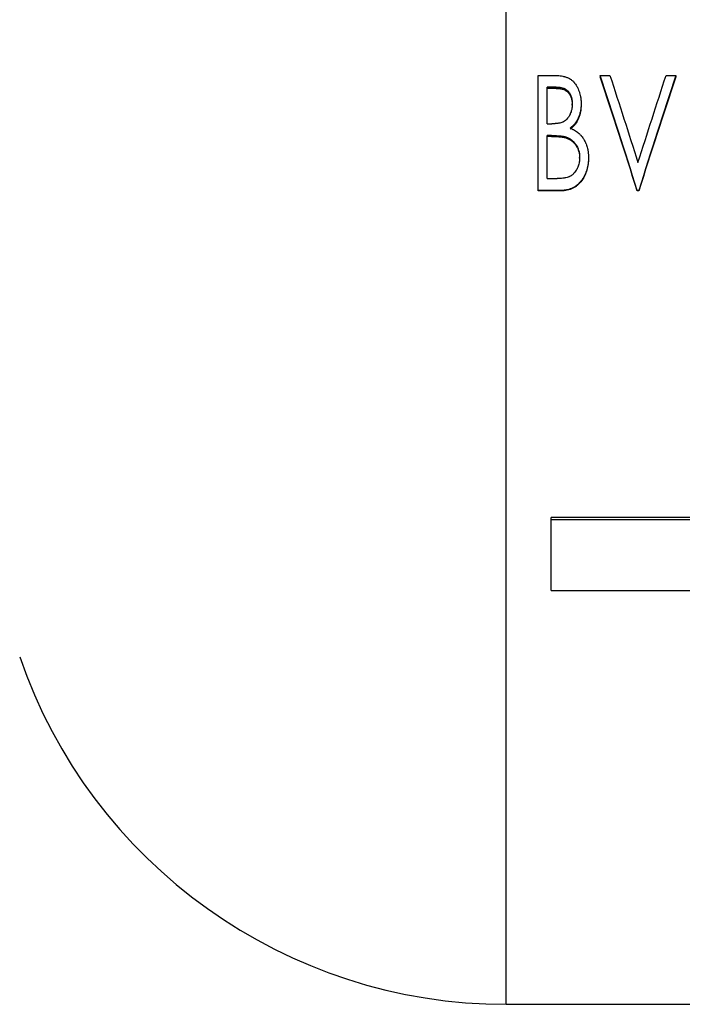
# Model space of a CAD drawing. Header units: millimetres. Extents: x -155 to 245, y -82 to 123.
# Tile 2 of 21: x -77 to -25, y -60 to 17. Entities that reach past the tile are written whole.
import ezdxf

# ---------------------------------------------------------------- set-up
doc = ezdxf.new("R2010")
doc.units = ezdxf.units.MM

msp = doc.modelspace()

# ---------------------------------------------------------------- linework, layer by layer
at = {"color": 1, "linetype": 'Continuous', "lineweight": 25}
msp.add_line((-38.5, -59.5), (-38.5, 59.5), dxfattribs=at)
at = {"color": 7, "linetype": 'Continuous', "lineweight": 25}
for p, q in [((-36, 13.005), (-34.727, 13.005)), ((-36, 3.997), (-36, 13.005)), ((-31.154, 13.005), (-30.4, 13.005)), ((-31.154, 13.005), (-31.154, 12.897)), ((-26.023, 13.005), (-25.269, 13.005)), ((-25.269, 13.005), (-25.269, 12.897)), ((-34.59, 12.095), (-35.308, 12.095)), ((-35.308, 9.233), (-35.308, 12.095)), ((-34.59, 11.994), (-35.308, 11.994)), ((-34.59, 11.994), (-34.59, 12.095)), ((-33.346, 10.695), (-33.346, 10.785)), ((-32.654, 10.801), (-32.654, 10.711)), ((-35.308, 9.233), (-34.954, 9.233)), ((-34.958, 8.312), (-35.308, 8.312)), ((-35.308, 4.959), (-35.308, 8.312)), ((-34.958, 8.243), (-35.308, 8.243)), ((-34.958, 8.243), (-34.958, 8.312)), ((-33.856, 8.137), (-33.856, 8.206)), ((-32.769, 6.541), (-32.769, 6.596)), ((-32.077, 6.596), (-32.077, 6.541)), ((-35.308, 4.959), (-34.516, 4.959)), ((-34.201, 4.031), (-36, 4.031)), ((-34.201, 3.997), (-36, 3.997)), ((-34.201, 4.031), (-34.201, 3.997)), ((-28.154, 4.031), (-28.269, 4.031)), ((-28.269, 4.031), (-28.269, 3.997)), ((-28.154, 3.997), (-28.269, 3.997)), ((-28.154, 4.031), (-28.154, 3.997)), ((19, -21.502), (-35, -21.502)), ((-35, -27.205), (-35, -21.502)), ((19, -21.683), (-35, -21.683)), ((-35, -27.205), (19, -27.205)), ((-38.5, -59.5), (38.5, -59.5))]:
    msp.add_line(p, q, dxfattribs=at)
msp.add_arc((-38.5, -19.316), 40.184, 198.96489, 270, dxfattribs=at)
for points, knots in [([(-34.727, 13.005), (-34.679, 13.005), (-34.638, 13.004), (-34.583, 13.003), (-34.566, 13.003), (-34.544, 13.002), (-34.536, 13.001), (-34.526, 13.001), (-34.523, 13.001), (-34.518, 13.001), (-34.516, 13.001), (-34.513, 13), (-34.512, 13), (-34.441, 12.997), (-34.368, 12.99), (-34.218, 12.973), (-34.146, 12.962), (-34.039, 12.94), (-34.004, 12.932), (-33.952, 12.919), (-33.935, 12.914), (-33.91, 12.907), (-33.901, 12.905), (-33.889, 12.901), (-33.884, 12.9), (-33.876, 12.897), (-33.872, 12.896), (-33.83, 12.883), (-33.794, 12.871), (-33.726, 12.845), (-33.696, 12.832), (-33.634, 12.803), (-33.603, 12.787), (-33.557, 12.759), (-33.541, 12.749), (-33.518, 12.734), (-33.51, 12.729), (-33.494, 12.719), (-33.486, 12.713), (-33.421, 12.667), (-33.365, 12.622), (-33.283, 12.547), (-33.257, 12.521), (-33.22, 12.482), (-33.208, 12.469), (-33.184, 12.442), (-33.172, 12.428), (-33.12, 12.365), (-33.08, 12.309), (-33.023, 12.218), (-33.004, 12.187), (-32.976, 12.137), (-32.967, 12.121), (-32.954, 12.095), (-32.949, 12.087), (-32.943, 12.074), (-32.941, 12.069), (-32.936, 12.061), (-32.934, 12.056), (-32.901, 11.99), (-32.872, 11.926), (-32.833, 11.826), (-32.82, 11.792), (-32.796, 11.723), (-32.784, 11.687), (-32.752, 11.582), (-32.734, 11.512), (-32.711, 11.407), (-32.704, 11.372), (-32.695, 11.319), (-32.692, 11.302), (-32.686, 11.266), (-32.683, 11.248), (-32.677, 11.197), (-32.673, 11.163), (-32.668, 11.109), (-32.666, 11.091), (-32.664, 11.063), (-32.664, 11.054), (-32.663, 11.04), (-32.662, 11.035), (-32.662, 11.028), (-32.662, 11.026), (-32.662, 11.021), (-32.661, 11.018), (-32.659, 10.969), (-32.656, 10.897), (-32.654, 10.801)], [0, 0, 0, 0, 0.03125, 0.03125, 0.046875, 0.046875, 0.054688, 0.054688, 0.058594, 0.058594, 0.060547, 0.060547, 0.0625, 0.0625, 0.125, 0.125, 0.1875, 0.1875, 0.21875, 0.21875, 0.234375, 0.234375, 0.242188, 0.242188, 0.246094, 0.246094, 0.25, 0.25, 0.28125, 0.28125, 0.3125, 0.3125, 0.34375, 0.34375, 0.359375, 0.359375, 0.367188, 0.367188, 0.375, 0.375, 0.4375, 0.4375, 0.46875, 0.46875, 0.484375, 0.484375, 0.5, 0.5, 0.5625, 0.5625, 0.59375, 0.59375, 0.609375, 0.609375, 0.617188, 0.617188, 0.621094, 0.621094, 0.625, 0.625, 0.6875, 0.6875, 0.71875, 0.71875, 0.75, 0.75, 0.8125, 0.8125, 0.84375, 0.84375, 0.859375, 0.859375, 0.875, 0.875, 0.90625, 0.90625, 0.921875, 0.921875, 0.929688, 0.929688, 0.933594, 0.933594, 0.935547, 0.935547, 0.9375, 0.9375, 1, 1, 1, 1]), ([(-34.59, 12.095), (-34.532, 12.094), (-34.489, 12.093), (-34.458, 12.091), (-34.454, 12.091), (-34.449, 12.091), (-34.446, 12.09), (-34.437, 12.09), (-34.432, 12.09), (-34.415, 12.088), (-34.404, 12.088), (-34.372, 12.085), (-34.351, 12.082), (-34.321, 12.079), (-34.309, 12.077), (-34.288, 12.074), (-34.277, 12.072), (-34.246, 12.066), (-34.224, 12.062), (-34.161, 12.048), (-34.119, 12.037), (-33.994, 11.998), (-33.916, 11.962), (-33.768, 11.871), (-33.703, 11.815), (-33.639, 11.74), (-33.633, 11.733), (-33.62, 11.717), (-33.614, 11.709), (-33.595, 11.684), (-33.583, 11.667), (-33.548, 11.616), (-33.526, 11.579), (-33.467, 11.466), (-33.434, 11.384), (-33.406, 11.284), (-33.403, 11.275), (-33.398, 11.254), (-33.395, 11.244), (-33.388, 11.213), (-33.384, 11.192), (-33.371, 11.129), (-33.365, 11.086), (-33.36, 11.04), (-33.36, 11.039), (-33.36, 11.035), (-33.36, 11.033), (-33.359, 11.028), (-33.359, 11.024), (-33.358, 11.012), (-33.357, 11.003), (-33.355, 10.976), (-33.354, 10.957), (-33.35, 10.892), (-33.348, 10.842), (-33.346, 10.785)], [0, 0, 0, 0, 0.0625, 0.0625, 0.066406, 0.066406, 0.070312, 0.070312, 0.078125, 0.078125, 0.09375, 0.09375, 0.125, 0.125, 0.140625, 0.140625, 0.15625, 0.15625, 0.1875, 0.1875, 0.25, 0.25, 0.375, 0.375, 0.5, 0.5, 0.515625, 0.515625, 0.53125, 0.53125, 0.5625, 0.5625, 0.625, 0.625, 0.75, 0.75, 0.765625, 0.765625, 0.78125, 0.78125, 0.8125, 0.8125, 0.875, 0.875, 0.878906, 0.878906, 0.882812, 0.882812, 0.890625, 0.890625, 0.90625, 0.90625, 0.9375, 0.9375, 1, 1, 1, 1]), ([(-34.59, 11.994), (-34.547, 11.993), (-34.46, 11.992), (-34.287, 11.978), (-34.075, 11.932), (-33.875, 11.845), (-33.735, 11.744), (-33.616, 11.624), (-33.496, 11.445), (-33.402, 11.206), (-33.354, 10.951), (-33.349, 10.78), (-33.346, 10.695)], [0, 0, 0, 0, 0.062577, 0.125139, 0.250143, 0.37498, 0.4372, 0.499991, 0.62119, 0.749867, 0.874872, 1, 1, 1, 1]), ([(-33.346, 10.785), (-33.348, 10.714), (-33.35, 10.661), (-33.352, 10.624), (-33.352, 10.622), (-33.352, 10.618), (-33.352, 10.617), (-33.353, 10.612), (-33.353, 10.608), (-33.354, 10.598), (-33.354, 10.592), (-33.356, 10.571), (-33.357, 10.558), (-33.362, 10.518), (-33.365, 10.492), (-33.373, 10.44), (-33.378, 10.412), (-33.389, 10.359), (-33.395, 10.333), (-33.413, 10.255), (-33.428, 10.205), (-33.46, 10.105), (-33.48, 10.055), (-33.512, 9.982), (-33.523, 9.957), (-33.547, 9.909), (-33.56, 9.883), (-33.586, 9.835), (-33.6, 9.812), (-33.628, 9.768), (-33.642, 9.747), (-33.689, 9.683), (-33.723, 9.642), (-33.77, 9.592), (-33.78, 9.581), (-33.8, 9.562), (-33.81, 9.552), (-33.84, 9.524), (-33.861, 9.506), (-33.924, 9.457), (-33.967, 9.428), (-34.023, 9.398), (-34.034, 9.392), (-34.056, 9.381), (-34.067, 9.376), (-34.102, 9.36), (-34.126, 9.35), (-34.202, 9.323), (-34.256, 9.307), (-34.317, 9.292), (-34.32, 9.291), (-34.326, 9.29), (-34.329, 9.289), (-34.338, 9.287), (-34.344, 9.286), (-34.362, 9.282), (-34.375, 9.279), (-34.413, 9.272), (-34.439, 9.268), (-34.518, 9.256), (-34.574, 9.25), (-34.634, 9.245), (-34.634, 9.245), (-34.637, 9.245), (-34.638, 9.245), (-34.641, 9.244), (-34.644, 9.244), (-34.651, 9.244), (-34.656, 9.243), (-34.671, 9.242), (-34.681, 9.242), (-34.715, 9.24), (-34.74, 9.239), (-34.82, 9.236), (-34.883, 9.234), (-34.954, 9.233)], [0, 0, 0, 0, 0.0625, 0.0625, 0.064453, 0.064453, 0.066406, 0.066406, 0.070312, 0.070312, 0.078125, 0.078125, 0.09375, 0.09375, 0.125, 0.125, 0.15625, 0.15625, 0.1875, 0.1875, 0.25, 0.25, 0.3125, 0.3125, 0.34375, 0.34375, 0.375, 0.375, 0.40625, 0.40625, 0.4375, 0.4375, 0.5, 0.5, 0.515625, 0.515625, 0.53125, 0.53125, 0.5625, 0.5625, 0.625, 0.625, 0.640625, 0.640625, 0.65625, 0.65625, 0.6875, 0.6875, 0.75, 0.75, 0.753906, 0.753906, 0.757812, 0.757812, 0.765625, 0.765625, 0.78125, 0.78125, 0.8125, 0.8125, 0.875, 0.875, 0.876953, 0.876953, 0.878906, 0.878906, 0.882812, 0.882812, 0.890625, 0.890625, 0.90625, 0.90625, 0.9375, 0.9375, 1, 1, 1, 1]), ([(-32.654, 10.801), (-32.655, 10.741), (-32.657, 10.689), (-32.659, 10.622), (-32.66, 10.601), (-32.662, 10.573), (-32.662, 10.564), (-32.663, 10.552), (-32.663, 10.548), (-32.664, 10.542), (-32.664, 10.54), (-32.664, 10.536), (-32.664, 10.535), (-32.671, 10.448), (-32.683, 10.359), (-32.718, 10.171), (-32.739, 10.081), (-32.776, 9.951), (-32.789, 9.909), (-32.811, 9.847), (-32.818, 9.827), (-32.829, 9.797), (-32.833, 9.787), (-32.839, 9.772), (-32.841, 9.767), (-32.845, 9.757), (-32.847, 9.752), (-32.885, 9.66), (-32.925, 9.578), (-32.991, 9.46), (-33.014, 9.422), (-33.05, 9.367), (-33.063, 9.348), (-33.082, 9.321), (-33.088, 9.313), (-33.101, 9.295), (-33.107, 9.287), (-33.143, 9.24), (-33.172, 9.204), (-33.217, 9.153), (-33.232, 9.136), (-33.254, 9.112), (-33.262, 9.104), (-33.277, 9.089), (-33.285, 9.081), (-33.307, 9.06), (-33.323, 9.045), (-33.348, 9.022), (-33.356, 9.015), (-33.37, 9.003), (-33.374, 8.999), (-33.381, 8.993), (-33.384, 8.991), (-33.387, 8.988), (-33.388, 8.987), (-33.391, 8.985), (-33.392, 8.984), (-33.416, 8.963), (-33.451, 8.935), (-33.498, 8.897)], [0, 0, 0, 0, 0.0625, 0.0625, 0.09375, 0.09375, 0.109375, 0.109375, 0.117188, 0.117188, 0.121094, 0.121094, 0.125, 0.125, 0.25, 0.25, 0.375, 0.375, 0.4375, 0.4375, 0.46875, 0.46875, 0.484375, 0.484375, 0.492188, 0.492188, 0.5, 0.5, 0.625, 0.625, 0.6875, 0.6875, 0.71875, 0.71875, 0.734375, 0.734375, 0.75, 0.75, 0.8125, 0.8125, 0.84375, 0.84375, 0.859375, 0.859375, 0.875, 0.875, 0.90625, 0.90625, 0.921875, 0.921875, 0.929688, 0.929688, 0.933594, 0.933594, 0.935547, 0.935547, 0.9375, 0.9375, 1, 1, 1, 1]), ([(-32.654, 10.711), (-32.656, 10.622), (-32.659, 10.444), (-32.709, 10.091), (-32.829, 9.659), (-33.05, 9.264), (-33.258, 9.027), (-33.392, 8.907), (-33.463, 8.851), (-33.498, 8.823)], [0, 0, 0, 0, 0.125156, 0.25027, 0.500166, 0.749781, 0.87484, 0.937415, 1, 1, 1, 1]), ([(-33.498, 8.897), (-33.461, 8.88), (-33.43, 8.865), (-33.389, 8.846), (-33.376, 8.84), (-33.36, 8.832), (-33.354, 8.829), (-33.347, 8.825), (-33.344, 8.824), (-33.341, 8.822), (-33.339, 8.822), (-33.337, 8.821), (-33.337, 8.821), (-33.306, 8.806), (-33.279, 8.791), (-33.239, 8.77), (-33.226, 8.763), (-33.207, 8.752), (-33.201, 8.749), (-33.188, 8.742), (-33.183, 8.739), (-33.121, 8.702), (-33.069, 8.669), (-32.97, 8.601), (-32.924, 8.567), (-32.835, 8.495), (-32.792, 8.455), (-32.728, 8.392), (-32.707, 8.37), (-32.676, 8.336), (-32.666, 8.324), (-32.646, 8.301), (-32.635, 8.288), (-32.588, 8.23), (-32.552, 8.183), (-32.501, 8.109), (-32.484, 8.084), (-32.452, 8.033), (-32.436, 8.006), (-32.392, 7.93), (-32.365, 7.878), (-32.326, 7.796), (-32.314, 7.769), (-32.29, 7.713), (-32.278, 7.683), (-32.224, 7.544), (-32.188, 7.429), (-32.144, 7.253), (-32.132, 7.194), (-32.116, 7.106), (-32.112, 7.076), (-32.106, 7.031), (-32.104, 7.016), (-32.1, 6.987), (-32.098, 6.971), (-32.094, 6.929), (-32.091, 6.9), (-32.088, 6.855), (-32.087, 6.84), (-32.085, 6.816), (-32.085, 6.809), (-32.084, 6.797), (-32.084, 6.793), (-32.084, 6.787), (-32.084, 6.785), (-32.083, 6.781), (-32.083, 6.778), (-32.081, 6.737), (-32.079, 6.677), (-32.077, 6.596)], [0, 0, 0, 0, 0.03125, 0.03125, 0.046875, 0.046875, 0.054688, 0.054688, 0.058594, 0.058594, 0.060547, 0.060547, 0.0625, 0.0625, 0.09375, 0.09375, 0.109375, 0.109375, 0.117188, 0.117188, 0.125, 0.125, 0.1875, 0.1875, 0.25, 0.25, 0.3125, 0.3125, 0.34375, 0.34375, 0.359375, 0.359375, 0.375, 0.375, 0.4375, 0.4375, 0.46875, 0.46875, 0.5, 0.5, 0.5625, 0.5625, 0.59375, 0.59375, 0.625, 0.625, 0.75, 0.75, 0.8125, 0.8125, 0.84375, 0.84375, 0.859375, 0.859375, 0.875, 0.875, 0.90625, 0.90625, 0.921875, 0.921875, 0.929688, 0.929688, 0.933594, 0.933594, 0.935547, 0.935547, 0.9375, 0.9375, 1, 1, 1, 1]), ([(-34.958, 8.312), (-34.847, 8.311), (-34.754, 8.31), (-34.679, 8.308), (-34.676, 8.308), (-34.672, 8.307), (-34.67, 8.307), (-34.664, 8.307), (-34.659, 8.307), (-34.647, 8.307), (-34.639, 8.306), (-34.616, 8.305), (-34.601, 8.305), (-34.558, 8.303), (-34.532, 8.302), (-34.463, 8.299), (-34.427, 8.297), (-34.4, 8.295), (-34.395, 8.295), (-34.386, 8.294), (-34.382, 8.293), (-34.367, 8.292), (-34.357, 8.291), (-34.322, 8.288), (-34.295, 8.285), (-34.257, 8.282), (-34.251, 8.281), (-34.238, 8.28), (-34.231, 8.279), (-34.212, 8.277), (-34.2, 8.275), (-34.166, 8.271), (-34.145, 8.269), (-34.125, 8.266), (-34.121, 8.265), (-34.115, 8.264), (-34.112, 8.264), (-34.102, 8.262), (-34.096, 8.261), (-34.078, 8.259), (-34.067, 8.257), (-34.033, 8.251), (-34.011, 8.246), (-33.985, 8.241), (-33.981, 8.24), (-33.972, 8.238), (-33.967, 8.237), (-33.952, 8.233), (-33.942, 8.23), (-33.908, 8.221), (-33.884, 8.214), (-33.856, 8.206)], [0, 0, 0, 0, 0.25, 0.25, 0.253906, 0.253906, 0.257812, 0.257812, 0.265625, 0.265625, 0.28125, 0.28125, 0.3125, 0.3125, 0.375, 0.375, 0.5, 0.5, 0.515625, 0.515625, 0.53125, 0.53125, 0.5625, 0.5625, 0.625, 0.625, 0.640625, 0.640625, 0.65625, 0.65625, 0.6875, 0.6875, 0.75, 0.75, 0.757812, 0.757812, 0.765625, 0.765625, 0.78125, 0.78125, 0.8125, 0.8125, 0.875, 0.875, 0.890625, 0.890625, 0.90625, 0.90625, 0.9375, 0.9375, 1, 1, 1, 1]), ([(-34.958, 8.243), (-34.907, 8.242), (-34.815, 8.242), (-34.665, 8.238), (-34.531, 8.233), (-34.392, 8.226), (-34.265, 8.214), (-34.127, 8.198), (-33.99, 8.176), (-33.901, 8.15), (-33.856, 8.137)], [0, 0, 0, 0, 0.137351, 0.25002, 0.404031, 0.500034, 0.625044, 0.750046, 0.875038, 1, 1, 1, 1]), ([(-33.856, 8.206), (-33.802, 8.186), (-33.761, 8.171), (-33.734, 8.16), (-33.732, 8.159), (-33.729, 8.158), (-33.727, 8.157), (-33.723, 8.155), (-33.721, 8.154), (-33.712, 8.151), (-33.707, 8.149), (-33.691, 8.142), (-33.681, 8.138), (-33.651, 8.125), (-33.632, 8.116), (-33.607, 8.103), (-33.596, 8.098), (-33.578, 8.088), (-33.568, 8.083), (-33.54, 8.068), (-33.522, 8.057), (-33.467, 8.022), (-33.43, 7.997), (-33.377, 7.956), (-33.361, 7.943), (-33.328, 7.916), (-33.311, 7.902), (-33.264, 7.858), (-33.233, 7.828), (-33.146, 7.732), (-33.092, 7.663), (-33.032, 7.569), (-33.022, 7.551), (-33, 7.514), (-32.989, 7.495), (-32.958, 7.438), (-32.939, 7.399), (-32.885, 7.277), (-32.856, 7.196), (-32.811, 7.03), (-32.794, 6.944), (-32.785, 6.854), (-32.784, 6.853), (-32.784, 6.85), (-32.784, 6.848), (-32.783, 6.842), (-32.783, 6.838), (-32.782, 6.826), (-32.781, 6.817), (-32.779, 6.79), (-32.778, 6.77), (-32.774, 6.705), (-32.771, 6.654), (-32.769, 6.596)], [0, 0, 0, 0, 0.0625, 0.0625, 0.064453, 0.064453, 0.066406, 0.066406, 0.070312, 0.070312, 0.078125, 0.078125, 0.09375, 0.09375, 0.125, 0.125, 0.140625, 0.140625, 0.15625, 0.15625, 0.1875, 0.1875, 0.25, 0.25, 0.28125, 0.28125, 0.3125, 0.3125, 0.375, 0.375, 0.5, 0.5, 0.53125, 0.53125, 0.5625, 0.5625, 0.625, 0.625, 0.75, 0.75, 0.875, 0.875, 0.878906, 0.878906, 0.882812, 0.882812, 0.890625, 0.890625, 0.90625, 0.90625, 0.9375, 0.9375, 1, 1, 1, 1]), ([(-33.856, 8.137), (-33.816, 8.123), (-33.734, 8.093), (-33.574, 8.025), (-33.39, 7.91), (-33.197, 7.735), (-33.039, 7.529), (-32.915, 7.3), (-32.826, 7.056), (-32.778, 6.8), (-32.772, 6.628), (-32.769, 6.541)], [0, 0, 0, 0, 0.062557, 0.125098, 0.250021, 0.373925, 0.499931, 0.624929, 0.749924, 0.874912, 1, 1, 1, 1]), ([(-32.769, 6.596), (-32.772, 6.52), (-32.774, 6.463), (-32.777, 6.424), (-32.777, 6.421), (-32.778, 6.417), (-32.778, 6.416), (-32.778, 6.41), (-32.779, 6.406), (-32.779, 6.395), (-32.78, 6.388), (-32.782, 6.366), (-32.784, 6.352), (-32.789, 6.309), (-32.792, 6.281), (-32.815, 6.146), (-32.844, 6.035), (-32.891, 5.909), (-32.897, 5.893), (-32.908, 5.864), (-32.914, 5.85), (-32.932, 5.808), (-32.944, 5.78), (-32.983, 5.699), (-33.011, 5.648), (-33.099, 5.502), (-33.166, 5.415), (-33.245, 5.335), (-33.25, 5.329), (-33.261, 5.319), (-33.266, 5.314), (-33.283, 5.298), (-33.293, 5.288), (-33.326, 5.259), (-33.348, 5.241), (-33.417, 5.189), (-33.464, 5.159), (-33.525, 5.127), (-33.536, 5.121), (-33.56, 5.11), (-33.572, 5.104), (-33.61, 5.088), (-33.636, 5.078), (-33.716, 5.049), (-33.774, 5.033), (-33.866, 5.014), (-33.894, 5.008), (-33.953, 4.998), (-33.981, 4.993), (-34.066, 4.981), (-34.121, 4.975), (-34.177, 4.971), (-34.178, 4.97), (-34.183, 4.97), (-34.185, 4.97), (-34.192, 4.97), (-34.197, 4.969), (-34.213, 4.968), (-34.224, 4.968), (-34.258, 4.966), (-34.284, 4.965), (-34.37, 4.962), (-34.438, 4.96), (-34.516, 4.959)], [0, 0, 0, 0, 0.0625, 0.0625, 0.064453, 0.064453, 0.066406, 0.066406, 0.070312, 0.070312, 0.078125, 0.078125, 0.09375, 0.09375, 0.125, 0.125, 0.25, 0.25, 0.265625, 0.265625, 0.28125, 0.28125, 0.3125, 0.3125, 0.375, 0.375, 0.5, 0.5, 0.507812, 0.507812, 0.515625, 0.515625, 0.53125, 0.53125, 0.5625, 0.5625, 0.625, 0.625, 0.640625, 0.640625, 0.65625, 0.65625, 0.6875, 0.6875, 0.75, 0.75, 0.78125, 0.78125, 0.8125, 0.8125, 0.875, 0.875, 0.878906, 0.878906, 0.882812, 0.882812, 0.890625, 0.890625, 0.90625, 0.90625, 0.9375, 0.9375, 1, 1, 1, 1]), ([(-32.077, 6.596), (-32.078, 6.545), (-32.079, 6.499), (-32.081, 6.441), (-32.081, 6.423), (-32.082, 6.399), (-32.083, 6.391), (-32.083, 6.38), (-32.083, 6.377), (-32.084, 6.372), (-32.084, 6.37), (-32.084, 6.367), (-32.084, 6.366), (-32.086, 6.325), (-32.089, 6.287), (-32.096, 6.21), (-32.101, 6.171), (-32.116, 6.051), (-32.129, 5.973), (-32.153, 5.859), (-32.161, 5.822), (-32.175, 5.766), (-32.18, 5.748), (-32.19, 5.711), (-32.195, 5.694), (-32.222, 5.599), (-32.247, 5.524), (-32.302, 5.379), (-32.333, 5.307), (-32.399, 5.171), (-32.436, 5.103), (-32.496, 5.003), (-32.516, 4.97), (-32.56, 4.905), (-32.582, 4.873), (-32.655, 4.773), (-32.705, 4.71), (-32.782, 4.624), (-32.809, 4.596), (-32.849, 4.556), (-32.862, 4.543), (-32.889, 4.517), (-32.903, 4.505), (-32.945, 4.467), (-32.975, 4.443), (-33.036, 4.395), (-33.067, 4.373), (-33.134, 4.327), (-33.168, 4.306), (-33.234, 4.266), (-33.268, 4.248), (-33.43, 4.165), (-33.576, 4.114), (-33.78, 4.069), (-33.819, 4.062), (-33.877, 4.052), (-33.896, 4.05), (-33.923, 4.046), (-33.932, 4.045), (-33.946, 4.043), (-33.951, 4.043), (-33.957, 4.042), (-33.96, 4.042), (-33.964, 4.042), (-33.967, 4.041), (-34.02, 4.036), (-34.097, 4.033), (-34.201, 4.031)], [0, 0, 0, 0, 0.03125, 0.03125, 0.046875, 0.046875, 0.054688, 0.054688, 0.058594, 0.058594, 0.060547, 0.060547, 0.0625, 0.0625, 0.09375, 0.09375, 0.125, 0.125, 0.1875, 0.1875, 0.21875, 0.21875, 0.234375, 0.234375, 0.25, 0.25, 0.3125, 0.3125, 0.375, 0.375, 0.4375, 0.4375, 0.46875, 0.46875, 0.5, 0.5, 0.5625, 0.5625, 0.59375, 0.59375, 0.609375, 0.609375, 0.625, 0.625, 0.65625, 0.65625, 0.6875, 0.6875, 0.71875, 0.71875, 0.75, 0.75, 0.875, 0.875, 0.90625, 0.90625, 0.921875, 0.921875, 0.929688, 0.929688, 0.933594, 0.933594, 0.935547, 0.935547, 0.9375, 0.9375, 1, 1, 1, 1]), ([(-32.077, 6.541), (-32.078, 6.464), (-32.081, 6.31), (-32.11, 6.003), (-32.188, 5.624), (-32.354, 5.189), (-32.595, 4.792), (-32.852, 4.498), (-33.098, 4.31), (-33.365, 4.151), (-33.662, 4.053), (-33.968, 4.002), (-34.123, 3.999), (-34.201, 3.997)], [0, 0, 0, 0, 0.06257, 0.125129, 0.250154, 0.375159, 0.500144, 0.625041, 0.687572, 0.750106, 0.874905, 0.937441, 1, 1, 1, 1])]:
    msp.add_open_spline(points, degree=3, knots=knots, dxfattribs=at)
for points in [[(-28.269, 4.031), (-29.231, 7.049), (-30.192, 10.052), (-31.154, 13.005)], [(-28.269, 3.997), (-29.231, 6.99), (-30.192, 9.968), (-31.154, 12.897)], [(-30.4, 13.005), (-29.671, 10.765), (-28.941, 8.496), (-28.212, 6.213)], [(-28.212, 6.213), (-27.482, 8.496), (-26.752, 10.765), (-26.023, 13.005)], [(-25.269, 13.005), (-26.231, 10.052), (-27.192, 7.049), (-28.154, 4.031)], [(-25.269, 12.897), (-26.231, 9.968), (-27.192, 6.99), (-28.154, 3.997)]]:
    msp.add_open_spline(points, degree=3, dxfattribs=at)

doc.saveas('drawing.dxf')
